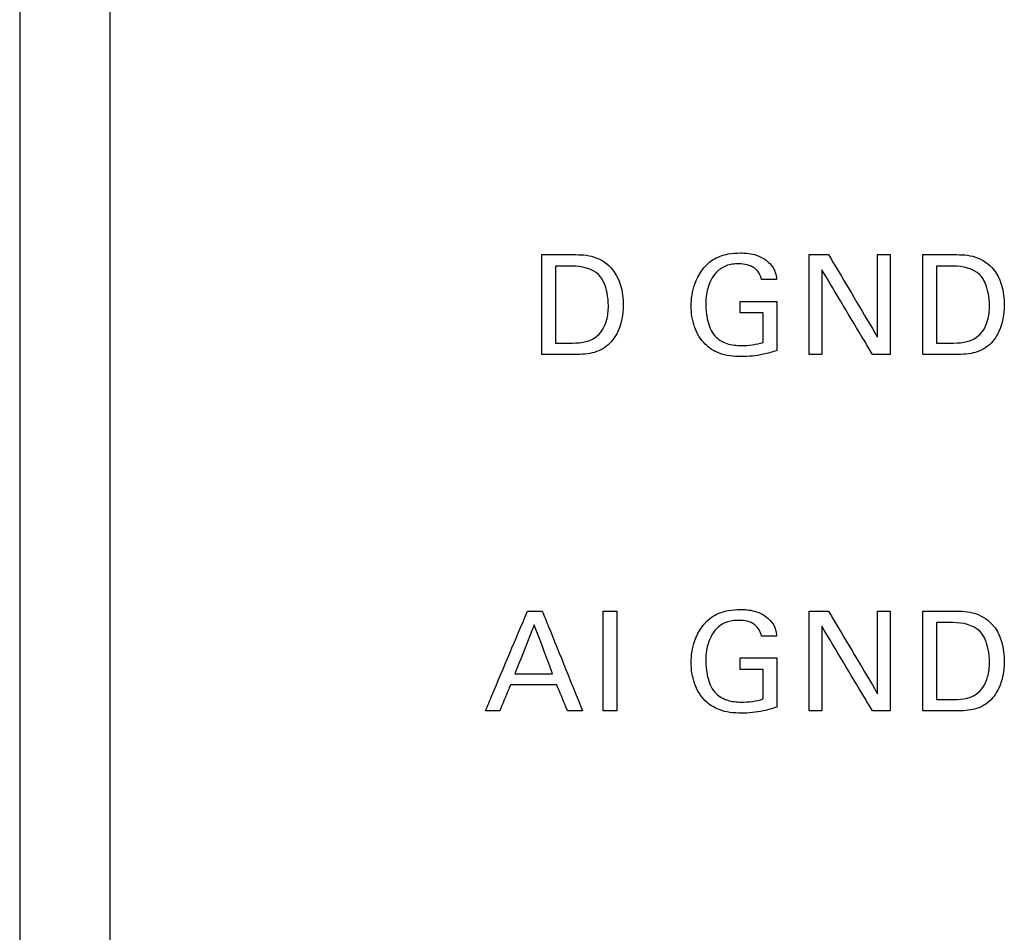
# Model space of a CAD drawing. Header units: inches. Extents: x 0 to 34, y 0 to 22.
# Tile 37 of 111: x 12.612 to 13.156, y 10.677 to 11.181. Entities that reach past the tile are written whole.
import ezdxf

# ---------------------------------------------------------------- set-up
doc = ezdxf.new("R2010")
doc.units = ezdxf.units.IN
doc.header["$LTSCALE"] = 1.87
doc.header["$MEASUREMENT"] = 0
doc.layers.add('DATUMCURVES', color=7, linetype='CONTINUOUS')

msp = doc.modelspace()

# ---------------------------------------------------------------- linework, layer by layer
at = {"layer": 'DATUMCURVES', "color": 40, "linetype": 'CONTINUOUS'}
for points, knots in [([(12.66246, 9.59732, 0.8645), (12.66246, 10.02273, 0.8645), (12.66246, 12.74535, 0.8645), (12.66246, 15.46797, 0.8645), (12.66246, 17.76518, 0.8645)], [0, 0, 0, 0, 0.15625, 1, 1, 1, 1]), ([(12.61246, 14.22296, 0.8645), (12.61246, 13.98204, 0.8645), (12.61246, 12.44016, 0.8645), (12.61246, 10.89828, 0.8645), (12.61246, 9.59732, 0.8645)], [0, 0, 0, 0, 0.15625, 1, 1, 1, 1]), ([(12.90085, 11.05106, 0.8645), (12.90168, 11.05106, 0.8645), (12.907, 11.05106, 0.8645), (12.91232, 11.05106, 0.8645), (12.91681, 11.05106, 0.8645)], [0, 0, 0, 0, 0.15625, 1, 1, 1, 1]), ([(12.90085, 10.99591, 0.8645), (12.90085, 10.99878, 0.8645), (12.90085, 11.01716, 0.8645), (12.90085, 11.03554, 0.8645), (12.90085, 11.05106, 0.8645)], [0, 0, 0, 0, 0.15625, 1, 1, 1, 1]), ([(12.91681, 11.05106, 0.8645), (12.92069, 11.05106, 0.8645), (12.92882, 11.05121, 0.8645), (12.943, 11.04297, 0.8645), (12.94711, 11.0252, 0.8645), (12.94434, 11.00965, 0.8645), (12.93736, 10.99966, 0.8645), (12.92716, 10.99566, 0.8645), (12.92007, 10.99591, 0.8645), (12.91635, 10.99591, 0.8645)], [0, 0, 0, 0, 0.126368, 0.260491, 0.498656, 0.65975, 0.770321, 0.878607, 1, 1, 1, 1]), ([(12.98342, 11.02257, 0.8645), (12.98342, 11.02669, 0.8645), (12.98481, 11.03633, 0.8645), (12.99248, 11.04789, 0.8645), (13.00305, 11.0516, 0.8645), (13.00959, 11.05206, 0.8645), (13.01445, 11.05188, 0.8645), (13.02027, 11.05086, 0.8645), (13.02635, 11.04752, 0.8645), (13.03006, 11.04189, 0.8645), (13.03045, 11.03863, 0.8645), (13.03055, 11.03732, 0.8645)], [0, 0, 0, 0, 0.170802, 0.400119, 0.528692, 0.621382, 0.671769, 0.730202, 0.865976, 0.94528, 1, 1, 1, 1]), ([(13.04866, 10.99591, 0.8645), (13.04866, 10.99878, 0.8645), (13.04866, 11.01716, 0.8645), (13.04866, 11.03554, 0.8645), (13.04866, 11.05106, 0.8645)], [0, 0, 0, 0, 0.15625, 1, 1, 1, 1]), ([(13.05927, 11.05106, 0.8645), (13.06068, 11.04868, 0.8645), (13.06972, 11.03348, 0.8645), (13.07876, 11.01828, 0.8645), (13.08639, 11.00546, 0.8645)], [0, 0, 0, 0, 0.15625, 1, 1, 1, 1]), ([(13.08639, 11.00546, 0.8645), (13.08639, 11.00783, 0.8645), (13.08639, 11.02303, 0.8645), (13.08639, 11.03823, 0.8645), (13.08639, 11.05106, 0.8645)], [0, 0, 0, 0, 0.15625, 1, 1, 1, 1]), ([(13.09342, 11.05106, 0.8645), (13.09342, 11.04818, 0.8645), (13.09342, 11.0298, 0.8645), (13.09342, 11.01142, 0.8645), (13.09342, 10.99591, 0.8645)], [0, 0, 0, 0, 0.15625, 1, 1, 1, 1]), ([(13.11136, 11.05106, 0.8645), (13.11219, 11.05106, 0.8645), (13.11752, 11.05106, 0.8645), (13.12284, 11.05106, 0.8645), (13.12733, 11.05106, 0.8645)], [0, 0, 0, 0, 0.15625, 1, 1, 1, 1]), ([(13.11136, 10.99591, 0.8645), (13.11136, 10.99878, 0.8645), (13.11136, 11.01716, 0.8645), (13.11136, 11.03554, 0.8645), (13.11136, 11.05106, 0.8645)], [0, 0, 0, 0, 0.15625, 1, 1, 1, 1]), ([(13.12733, 11.05106, 0.8645), (13.13121, 11.05106, 0.8645), (13.13934, 11.05122, 0.8645), (13.15352, 11.04296, 0.8645), (13.15764, 11.0252, 0.8645), (13.15487, 11.00965, 0.8645), (13.14789, 10.99966, 0.8645), (13.13769, 10.99566, 0.8645), (13.1306, 10.99591, 0.8645), (13.12688, 10.99591, 0.8645)], [0, 0, 0, 0, 0.126473, 0.26049, 0.498688, 0.659771, 0.770336, 0.878614, 1, 1, 1, 1]), ([(12.90848, 11.04472, 0.8645), (12.90848, 11.04251, 0.8645), (12.90848, 11.02832, 0.8645), (12.90848, 11.01414, 0.8645), (12.90848, 11.00217, 0.8645)], [0, 0, 0, 0, 0.15625, 1, 1, 1, 1]), ([(12.93766, 11.02272, 0.8645), (12.93766, 11.02514, 0.8645), (12.93707, 11.03113, 0.8645), (12.93298, 11.04262, 0.8645), (12.92279, 11.04472, 0.8645), (12.91765, 11.04472, 0.8645)], [0, 0, 0, 0, 0.215461, 0.541679, 1, 1, 1, 1]), ([(13.02222, 11.03732, 0.8645), (13.02183, 11.03971, 0.8645), (13.01867, 11.04499, 0.8645), (13.01033, 11.04631, 0.8645), (13.00276, 11.04546, 0.8645), (12.9959, 11.04089, 0.8645), (12.99217, 11.03285, 0.8645), (12.99115, 11.02403, 0.8645), (12.99168, 11.01863, 0.8645), (12.99217, 11.01617, 0.8645)], [0, 0, 0, 0, 0.128929, 0.289411, 0.416686, 0.530966, 0.710423, 0.867999, 1, 1, 1, 1]), ([(13.08364, 10.99591, 0.8645), (13.08218, 10.99835, 0.8645), (13.07283, 11.01395, 0.8645), (13.06349, 11.02956, 0.8645), (13.0556, 11.04273, 0.8645)], [0, 0, 0, 0, 0.15625, 1, 1, 1, 1]), ([(13.0556, 11.04273, 0.8645), (13.0556, 11.04029, 0.8645), (13.0556, 11.02468, 0.8645), (13.0556, 11.00908, 0.8645), (13.0556, 10.99591, 0.8645)], [0, 0, 0, 0, 0.15625, 1, 1, 1, 1]), ([(13.11901, 11.04472, 0.8645), (13.11901, 11.04251, 0.8645), (13.11901, 11.02832, 0.8645), (13.11901, 11.01414, 0.8645), (13.11901, 11.00217, 0.8645)], [0, 0, 0, 0, 0.15625, 1, 1, 1, 1]), ([(13.14819, 11.02272, 0.8645), (13.14819, 11.02514, 0.8645), (13.1476, 11.03113, 0.8645), (13.14351, 11.04263, 0.8645), (13.13332, 11.04472, 0.8645), (13.12817, 11.04472, 0.8645)], [0, 0, 0, 0, 0.215385, 0.541488, 1, 1, 1, 1]), ([(12.91597, 11.00217, 0.8645), (12.92089, 11.00217, 0.8645), (12.93072, 11.00265, 0.8645), (12.93709, 11.01359, 0.8645), (12.93766, 11.02004, 0.8645), (12.93766, 11.02272, 0.8645)], [0, 0, 0, 0, 0.431502, 0.764888, 1, 1, 1, 1]), ([(13.03078, 10.99805, 0.8645), (13.02832, 10.99723, 0.8645), (13.02189, 10.99538, 0.8645), (13.01109, 10.99426, 0.8645), (12.99959, 10.99543, 0.8645), (12.99002, 11.0015, 0.8645), (12.98451, 11.01106, 0.8645), (12.98342, 11.01873, 0.8645), (12.98342, 11.02257, 0.8645)], [0, 0, 0, 0, 0.120866, 0.310366, 0.504519, 0.645835, 0.821245, 1, 1, 1, 1]), ([(13.01053, 11.02524, 0.8645), (13.01159, 11.02524, 0.8645), (13.01834, 11.02524, 0.8645), (13.02509, 11.02524, 0.8645), (13.03078, 11.02524, 0.8645)], [0, 0, 0, 0, 0.15625, 1, 1, 1, 1]), ([(13.03078, 11.02524, 0.8645), (13.03078, 11.02383, 0.8645), (13.03078, 11.01476, 0.8645), (13.03078, 11.0057, 0.8645), (13.03078, 10.99805, 0.8645)], [0, 0, 0, 0, 0.15625, 1, 1, 1, 1]), ([(13.1265, 11.00217, 0.8645), (13.13142, 11.00217, 0.8645), (13.14125, 11.00265, 0.8645), (13.14762, 11.01359, 0.8645), (13.14819, 11.02004, 0.8645), (13.14819, 11.02272, 0.8645)], [0, 0, 0, 0, 0.431479, 0.764879, 1, 1, 1, 1]), ([(12.99217, 11.01617, 0.8645), (12.99225, 11.01576, 0.8645), (12.99303, 11.01218, 0.8645), (12.99531, 11.00602, 0.8645), (13.00305, 11.00134, 0.8645), (13.01249, 11.00041, 0.8645), (13.01927, 11.00139, 0.8645), (13.02313, 11.00255, 0.8645)], [0, 0, 0, 0, 0.031802, 0.278676, 0.480551, 0.689073, 1, 1, 1, 1]), ([(13.02313, 11.00255, 0.8645), (13.02313, 11.0034, 0.8645), (13.02313, 11.00885, 0.8645), (13.02313, 11.0143, 0.8645), (13.02313, 11.0189, 0.8645)], [0, 0, 0, 0, 0.15625, 1, 1, 1, 1]), ([(12.91635, 10.99591, 0.8645), (12.91554, 10.99591, 0.8645), (12.91037, 10.99591, 0.8645), (12.90521, 10.99591, 0.8645), (12.90085, 10.99591, 0.8645)], [0, 0, 0, 0, 0.15625, 1, 1, 1, 1]), ([(13.12688, 10.99591, 0.8645), (13.12607, 10.99591, 0.8645), (13.1209, 10.99591, 0.8645), (13.11573, 10.99591, 0.8645), (13.11136, 10.99591, 0.8645)], [0, 0, 0, 0, 0.15625, 1, 1, 1, 1]), ([(12.86974, 10.79891, 0.8645), (12.87095, 10.80178, 0.8645), (12.8787, 10.82017, 0.8645), (12.88644, 10.83855, 0.8645), (12.89298, 10.85406, 0.8645)], [0, 0, 0, 0, 0.15625, 1, 1, 1, 1]), ([(12.90114, 10.85406, 0.8645), (12.90231, 10.85119, 0.8645), (12.90974, 10.83281, 0.8645), (12.91718, 10.81442, 0.8645), (12.92346, 10.79891, 0.8645)], [0, 0, 0, 0, 0.15625, 1, 1, 1, 1]), ([(12.93475, 10.79891, 0.8645), (12.93475, 10.80178, 0.8645), (12.93475, 10.82017, 0.8645), (12.93475, 10.83855, 0.8645), (12.93475, 10.85406, 0.8645)], [0, 0, 0, 0, 0.15625, 1, 1, 1, 1]), ([(12.94239, 10.85406, 0.8645), (12.94239, 10.85119, 0.8645), (12.94239, 10.83281, 0.8645), (12.94239, 10.81442, 0.8645), (12.94239, 10.79891, 0.8645)], [0, 0, 0, 0, 0.15625, 1, 1, 1, 1]), ([(12.98342, 10.82557, 0.8645), (12.98342, 10.82968, 0.8645), (12.98481, 10.83932, 0.8645), (12.99249, 10.85087, 0.8645), (13.00305, 10.8546, 0.8645), (13.00959, 10.85507, 0.8645), (13.01445, 10.85488, 0.8645), (13.02027, 10.85386, 0.8645), (13.02635, 10.85053, 0.8645), (13.03006, 10.84489, 0.8645), (13.03045, 10.84163, 0.8645), (13.03055, 10.84031, 0.8645)], [0, 0, 0, 0, 0.17082, 0.400029, 0.528636, 0.621308, 0.671686, 0.730114, 0.865827, 0.945189, 1, 1, 1, 1]), ([(13.04866, 10.79891, 0.8645), (13.04866, 10.80178, 0.8645), (13.04866, 10.82017, 0.8645), (13.04866, 10.83855, 0.8645), (13.04866, 10.85406, 0.8645)], [0, 0, 0, 0, 0.15625, 1, 1, 1, 1]), ([(13.05927, 10.85406, 0.8645), (13.06068, 10.85169, 0.8645), (13.06972, 10.83649, 0.8645), (13.07876, 10.82129, 0.8645), (13.08639, 10.80846, 0.8645)], [0, 0, 0, 0, 0.15625, 1, 1, 1, 1]), ([(13.08639, 10.80846, 0.8645), (13.08639, 10.81084, 0.8645), (13.08639, 10.82604, 0.8645), (13.08639, 10.84124, 0.8645), (13.08639, 10.85406, 0.8645)], [0, 0, 0, 0, 0.15625, 1, 1, 1, 1]), ([(13.09342, 10.85406, 0.8645), (13.09342, 10.85119, 0.8645), (13.09342, 10.83281, 0.8645), (13.09342, 10.81442, 0.8645), (13.09342, 10.79891, 0.8645)], [0, 0, 0, 0, 0.15625, 1, 1, 1, 1]), ([(13.11136, 10.85406, 0.8645), (13.11219, 10.85406, 0.8645), (13.11752, 10.85406, 0.8645), (13.12284, 10.85406, 0.8645), (13.12733, 10.85406, 0.8645)], [0, 0, 0, 0, 0.15625, 1, 1, 1, 1]), ([(13.11136, 10.79891, 0.8645), (13.11136, 10.80178, 0.8645), (13.11136, 10.82017, 0.8645), (13.11136, 10.83855, 0.8645), (13.11136, 10.85406, 0.8645)], [0, 0, 0, 0, 0.15625, 1, 1, 1, 1]), ([(13.12733, 10.85406, 0.8645), (13.13121, 10.85406, 0.8645), (13.13934, 10.85422, 0.8645), (13.15352, 10.84597, 0.8645), (13.15764, 10.8282, 0.8645), (13.15487, 10.81265, 0.8645), (13.14788, 10.80266, 0.8645), (13.1377, 10.79867, 0.8645), (13.1306, 10.79891, 0.8645), (13.12688, 10.79891, 0.8645)], [0, 0, 0, 0, 0.126472, 0.260489, 0.49883, 0.659837, 0.770331, 0.878614, 1, 1, 1, 1]), ([(12.89672, 10.84649, 0.8645), (12.89616, 10.84509, 0.8645), (12.8926, 10.83607, 0.8645), (12.88903, 10.82706, 0.8645), (12.88602, 10.81946, 0.8645)], [0, 0, 0, 0, 0.15625, 1, 1, 1, 1]), ([(12.90688, 10.81946, 0.8645), (12.90635, 10.82087, 0.8645), (12.90297, 10.82988, 0.8645), (12.89958, 10.83889, 0.8645), (12.89672, 10.84649, 0.8645)], [0, 0, 0, 0, 0.15625, 1, 1, 1, 1]), ([(13.02222, 10.84031, 0.8645), (13.02183, 10.8427, 0.8645), (13.01867, 10.84799, 0.8645), (13.01033, 10.84932, 0.8645), (13.00276, 10.84846, 0.8645), (12.99591, 10.84388, 0.8645), (12.99217, 10.83584, 0.8645), (12.99115, 10.82703, 0.8645), (12.99168, 10.82163, 0.8645), (12.99217, 10.81917, 0.8645)], [0, 0, 0, 0, 0.129101, 0.289574, 0.416853, 0.531194, 0.710549, 0.868178, 1, 1, 1, 1]), ([(13.11901, 10.84773, 0.8645), (13.11901, 10.84551, 0.8645), (13.11901, 10.83133, 0.8645), (13.11901, 10.81715, 0.8645), (13.11901, 10.80518, 0.8645)], [0, 0, 0, 0, 0.15625, 1, 1, 1, 1]), ([(13.14819, 10.82573, 0.8645), (13.14819, 10.82814, 0.8645), (13.1476, 10.83413, 0.8645), (13.14351, 10.84563, 0.8645), (13.13332, 10.84773, 0.8645), (13.12817, 10.84773, 0.8645)], [0, 0, 0, 0, 0.215234, 0.541482, 1, 1, 1, 1]), ([(13.08364, 10.79891, 0.8645), (13.08218, 10.80135, 0.8645), (13.07283, 10.81696, 0.8645), (13.06349, 10.83256, 0.8645), (13.0556, 10.84573, 0.8645)], [0, 0, 0, 0, 0.15625, 1, 1, 1, 1]), ([(13.0556, 10.84573, 0.8645), (13.0556, 10.84329, 0.8645), (13.0556, 10.82769, 0.8645), (13.0556, 10.81208, 0.8645), (13.0556, 10.79891, 0.8645)], [0, 0, 0, 0, 0.15625, 1, 1, 1, 1]), ([(13.03078, 10.80104, 0.8645), (13.02832, 10.80023, 0.8645), (13.02189, 10.79839, 0.8645), (13.01109, 10.79726, 0.8645), (12.9996, 10.79844, 0.8645), (12.99001, 10.80449, 0.8645), (12.98451, 10.81406, 0.8645), (12.98342, 10.82173, 0.8645), (12.98342, 10.82557, 0.8645)], [0, 0, 0, 0, 0.12084, 0.310366, 0.504545, 0.645781, 0.821358, 1, 1, 1, 1]), ([(13.01053, 10.82824, 0.8645), (13.01159, 10.82824, 0.8645), (13.01834, 10.82824, 0.8645), (13.02509, 10.82824, 0.8645), (13.03078, 10.82824, 0.8645)], [0, 0, 0, 0, 0.15625, 1, 1, 1, 1]), ([(13.03078, 10.82824, 0.8645), (13.03078, 10.82682, 0.8645), (13.03078, 10.81776, 0.8645), (13.03078, 10.80869, 0.8645), (13.03078, 10.80104, 0.8645)], [0, 0, 0, 0, 0.15625, 1, 1, 1, 1]), ([(13.1265, 10.80518, 0.8645), (13.13142, 10.80518, 0.8645), (13.14125, 10.80566, 0.8645), (13.14762, 10.81659, 0.8645), (13.14819, 10.82305, 0.8645), (13.14819, 10.82573, 0.8645)], [0, 0, 0, 0, 0.43147, 0.764748, 1, 1, 1, 1]), ([(12.88602, 10.81946, 0.8645), (12.88711, 10.81946, 0.8645), (12.89406, 10.81946, 0.8645), (12.90101, 10.81946, 0.8645), (12.90688, 10.81946, 0.8645)], [0, 0, 0, 0, 0.15625, 1, 1, 1, 1]), ([(12.99217, 10.81917, 0.8645), (12.99225, 10.81877, 0.8645), (12.99303, 10.81518, 0.8645), (12.99532, 10.80902, 0.8645), (13.00305, 10.80434, 0.8645), (13.01248, 10.8034, 0.8645), (13.01927, 10.80436, 0.8645), (13.02313, 10.80556, 0.8645)], [0, 0, 0, 0, 0.031759, 0.278573, 0.480524, 0.689052, 1, 1, 1, 1]), ([(13.02313, 10.80556, 0.8645), (13.02313, 10.80641, 0.8645), (13.02313, 10.81186, 0.8645), (13.02313, 10.81731, 0.8645), (13.02313, 10.8219, 0.8645)], [0, 0, 0, 0, 0.15625, 1, 1, 1, 1]), ([(12.88358, 10.81328, 0.8645), (12.88327, 10.81253, 0.8645), (12.88128, 10.80774, 0.8645), (12.8793, 10.80295, 0.8645), (12.87763, 10.79891, 0.8645)], [0, 0, 0, 0, 0.15625, 1, 1, 1, 1]), ([(12.90917, 10.81328, 0.8645), (12.90784, 10.81328, 0.8645), (12.89931, 10.81328, 0.8645), (12.89078, 10.81328, 0.8645), (12.88358, 10.81328, 0.8645)], [0, 0, 0, 0, 0.15625, 1, 1, 1, 1]), ([(12.91513, 10.79891, 0.8645), (12.91482, 10.79966, 0.8645), (12.91283, 10.80445, 0.8645), (12.91085, 10.80924, 0.8645), (12.90917, 10.81328, 0.8645)], [0, 0, 0, 0, 0.15625, 1, 1, 1, 1]), ([(13.12688, 10.79891, 0.8645), (13.12607, 10.79891, 0.8645), (13.1209, 10.79891, 0.8645), (13.11573, 10.79891, 0.8645), (13.11136, 10.79891, 0.8645)], [0, 0, 0, 0, 0.15625, 1, 1, 1, 1])]:
    msp.add_open_spline(points, degree=3, knots=knots, dxfattribs=at)
for points in [[(13.04866, 11.05106, 0.8645), (13.05219, 11.05106, 0.8645), (13.05573, 11.05106, 0.8645), (13.05927, 11.05106, 0.8645)], [(13.08639, 11.05106, 0.8645), (13.08873, 11.05106, 0.8645), (13.09108, 11.05106, 0.8645), (13.09342, 11.05106, 0.8645)], [(12.91765, 11.04472, 0.8645), (12.91459, 11.04472, 0.8645), (12.91154, 11.04472, 0.8645), (12.90848, 11.04472, 0.8645)], [(13.12817, 11.04472, 0.8645), (13.12512, 11.04472, 0.8645), (13.12206, 11.04472, 0.8645), (13.11901, 11.04472, 0.8645)], [(13.03055, 11.03732, 0.8645), (13.02778, 11.03732, 0.8645), (13.025, 11.03732, 0.8645), (13.02222, 11.03732, 0.8645)], [(13.01053, 11.0189, 0.8645), (13.01053, 11.02101, 0.8645), (13.01053, 11.02313, 0.8645), (13.01053, 11.02524, 0.8645)], [(13.02313, 11.0189, 0.8645), (13.01893, 11.0189, 0.8645), (13.01473, 11.0189, 0.8645), (13.01053, 11.0189, 0.8645)], [(12.90848, 11.00217, 0.8645), (12.91098, 11.00217, 0.8645), (12.91347, 11.00217, 0.8645), (12.91597, 11.00217, 0.8645)], [(13.11901, 11.00217, 0.8645), (13.12151, 11.00217, 0.8645), (13.124, 11.00217, 0.8645), (13.1265, 11.00217, 0.8645)], [(13.0556, 10.99591, 0.8645), (13.05329, 10.99591, 0.8645), (13.05097, 10.99591, 0.8645), (13.04866, 10.99591, 0.8645)], [(13.09342, 10.99591, 0.8645), (13.09016, 10.99591, 0.8645), (13.0869, 10.99591, 0.8645), (13.08364, 10.99591, 0.8645)], [(12.89298, 10.85406, 0.8645), (12.8957, 10.85406, 0.8645), (12.89842, 10.85406, 0.8645), (12.90114, 10.85406, 0.8645)], [(12.93475, 10.85406, 0.8645), (12.9373, 10.85406, 0.8645), (12.93984, 10.85406, 0.8645), (12.94239, 10.85406, 0.8645)], [(13.04866, 10.85406, 0.8645), (13.05219, 10.85406, 0.8645), (13.05573, 10.85406, 0.8645), (13.05927, 10.85406, 0.8645)], [(13.08639, 10.85406, 0.8645), (13.08873, 10.85406, 0.8645), (13.09108, 10.85406, 0.8645), (13.09342, 10.85406, 0.8645)], [(13.12817, 10.84773, 0.8645), (13.12512, 10.84773, 0.8645), (13.12206, 10.84773, 0.8645), (13.11901, 10.84773, 0.8645)], [(13.03055, 10.84031, 0.8645), (13.02778, 10.84031, 0.8645), (13.025, 10.84031, 0.8645), (13.02222, 10.84031, 0.8645)], [(13.01053, 10.8219, 0.8645), (13.01053, 10.82401, 0.8645), (13.01053, 10.82613, 0.8645), (13.01053, 10.82824, 0.8645)], [(13.02313, 10.8219, 0.8645), (13.01893, 10.8219, 0.8645), (13.01473, 10.8219, 0.8645), (13.01053, 10.8219, 0.8645)], [(13.11901, 10.80518, 0.8645), (13.12151, 10.80518, 0.8645), (13.124, 10.80518, 0.8645), (13.1265, 10.80518, 0.8645)], [(12.87763, 10.79891, 0.8645), (12.875, 10.79891, 0.8645), (12.87237, 10.79891, 0.8645), (12.86974, 10.79891, 0.8645)], [(12.92346, 10.79891, 0.8645), (12.92068, 10.79891, 0.8645), (12.9179, 10.79891, 0.8645), (12.91513, 10.79891, 0.8645)], [(12.94239, 10.79891, 0.8645), (12.93984, 10.79891, 0.8645), (12.9373, 10.79891, 0.8645), (12.93475, 10.79891, 0.8645)], [(13.0556, 10.79891, 0.8645), (13.05329, 10.79891, 0.8645), (13.05097, 10.79891, 0.8645), (13.04866, 10.79891, 0.8645)], [(13.09342, 10.79891, 0.8645), (13.09016, 10.79891, 0.8645), (13.0869, 10.79891, 0.8645), (13.08364, 10.79891, 0.8645)]]:
    msp.add_open_spline(points, degree=3, dxfattribs=at)

doc.saveas('drawing.dxf')
